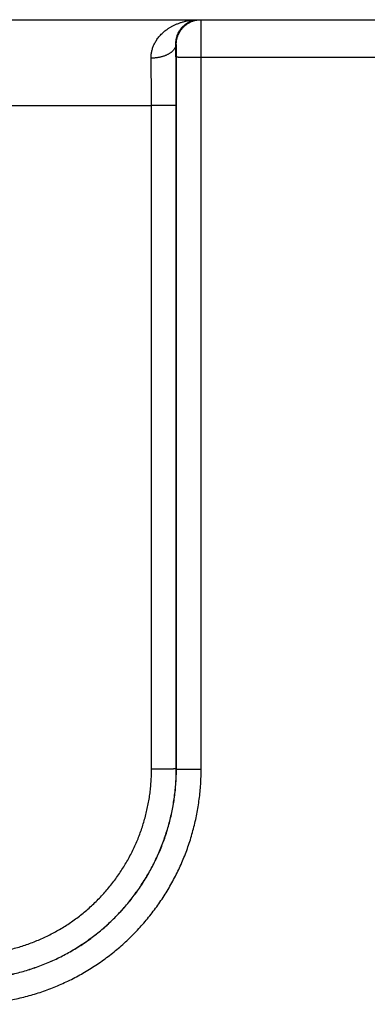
# Model space of a CAD drawing. Header units: inches. Extents: x 0 to 34, y 0 to 22.
# Tile 22 of 105: x 14.894 to 15.175, y 10.166 to 10.961. Entities that reach past the tile are written whole.
import ezdxf

# ---------------------------------------------------------------- set-up
doc = ezdxf.new("R2010")
doc.units = ezdxf.units.IN
doc.header["$LTSCALE"] = 1.87
doc.header["$MEASUREMENT"] = 0
doc.layers.get('0').update_dxf_attribs({"linetype": 'CONTINUOUS'})

msp = doc.modelspace()

# ---------------------------------------------------------------- linework, layer by layer
at = {"color": 7, "linetype": 'CONTINUOUS'}
for p, q in [((13.20025, 10.96107), (20.97425, 10.96107)), ((15.02053, 10.94107), (15.02019, 10.94107)), ((15.02062, 10.35565), (15.02071, 10.93099)), ((15.04062, 10.35547), (15.0407, 10.93081)), ((15.0407, 10.93081), (15.28973, 10.93081)), ((14.39998, 10.89169), (15.00045, 10.89169)), ((15.00054, 10.35556), (15.00045, 10.89169)), ((15.02053, 10.35573), (15.02045, 10.89186)), ((15.02062, 10.35565), (15.02053, 10.35573))]:
    msp.add_line(p, q, dxfattribs=at)
for points, knots in [([(15.00019, 10.92996), (15.00018, 10.9304), (15.00019, 10.93128), (15.00028, 10.93261), (15.00044, 10.93396), (15.00068, 10.93531), (15.00101, 10.93669), (15.00142, 10.93807), (15.00192, 10.93947), (15.00251, 10.94087), (15.00321, 10.94229), (15.00402, 10.94371), (15.00493, 10.94512), (15.00597, 10.94653), (15.00712, 10.94793), (15.0084, 10.94931), (15.00981, 10.95066), (15.01136, 10.95197), (15.01303, 10.95324), (15.01485, 10.95445), (15.01679, 10.9556), (15.01886, 10.95667), (15.02106, 10.95765), (15.02337, 10.95852), (15.02579, 10.95929), (15.02829, 10.95993), (15.03087, 10.96043), (15.03351, 10.9608), (15.03619, 10.96102), (15.03799, 10.96107), (15.03889, 10.96107)], [0, 0, 0, 0, 0.023889, 0.048038, 0.072552, 0.097528, 0.123058, 0.149231, 0.176129, 0.203824, 0.232397, 0.261934, 0.292513, 0.324198, 0.357064, 0.391186, 0.426611, 0.463377, 0.501536, 0.541098, 0.582044, 0.624367, 0.668012, 0.712891, 0.758907, 0.8059, 0.85368, 0.902064, 0.950892, 1, 1, 1, 1]), ([(15.02019, 10.94107), (15.02018, 10.94145), (15.02018, 10.94223), (15.02025, 10.9434), (15.0204, 10.94461), (15.02062, 10.94584), (15.02093, 10.9471), (15.02134, 10.94837), (15.02185, 10.94966), (15.02247, 10.95095), (15.0232, 10.95224), (15.02406, 10.9535), (15.02504, 10.95472), (15.02615, 10.95589), (15.02739, 10.95699), (15.02876, 10.958), (15.03024, 10.9589), (15.03183, 10.95967), (15.03351, 10.96028), (15.03526, 10.96074), (15.03706, 10.96101), (15.03828, 10.96107), (15.03889, 10.96107)], [0, 0, 0, 0, 0.03742, 0.075926, 0.115635, 0.156655, 0.199084, 0.242967, 0.288349, 0.335237, 0.383624, 0.433551, 0.484972, 0.537871, 0.592172, 0.647772, 0.704568, 0.762393, 0.821085, 0.880367, 0.940055, 1, 1, 1, 1]), ([(15.02053, 10.94107), (15.02053, 10.94145), (15.02055, 10.9422), (15.02065, 10.94331), (15.0208, 10.94443), (15.02102, 10.94553), (15.0213, 10.94661), (15.02164, 10.94768), (15.02204, 10.94873), (15.0225, 10.94976), (15.02302, 10.95075), (15.02359, 10.95172), (15.02421, 10.95265), (15.02489, 10.95355), (15.02561, 10.95441), (15.02638, 10.95522), (15.0272, 10.95599), (15.02805, 10.95672), (15.02895, 10.95739), (15.02988, 10.95802), (15.03085, 10.95859), (15.03185, 10.9591), (15.03287, 10.95956), (15.03392, 10.95996), (15.03499, 10.9603), (15.03608, 10.96058), (15.03718, 10.9608), (15.03812, 10.96093), (15.03869, 10.96099), (15.0389, 10.96101)], [0, 0, 0, 0, 0.037678, 0.075355, 0.113033, 0.15071, 0.188388, 0.226065, 0.263742, 0.301419, 0.339096, 0.376773, 0.414449, 0.452125, 0.489801, 0.527477, 0.565152, 0.602827, 0.640502, 0.678176, 0.71585, 0.753524, 0.791197, 0.828871, 0.866544, 0.904217, 0.941889, 0.979562, 1, 1, 1, 1]), ([(15.0389, 10.96101), (15.03907, 10.96102), (15.03961, 10.96106), (15.04016, 10.96107), (15.04053, 10.96107)], [0, 0, 0, 0, 0.313887, 1, 1, 1, 1]), ([(15.0407, 10.93081), (15.0407, 10.93132), (15.0407, 10.93234), (15.0407, 10.93386), (15.0407, 10.93538), (15.0407, 10.93688), (15.0407, 10.93837), (15.0407, 10.93984), (15.04069, 10.94129), (15.04069, 10.94271), (15.04069, 10.9441), (15.04068, 10.94546), (15.04068, 10.94678), (15.04067, 10.94806), (15.04067, 10.9493), (15.04066, 10.95049), (15.04066, 10.95163), (15.04065, 10.95271), (15.04064, 10.95374), (15.04064, 10.95471), (15.04063, 10.95562), (15.04062, 10.95646), (15.04061, 10.95724), (15.04061, 10.95795), (15.0406, 10.95859), (15.04059, 10.95916), (15.04058, 10.95966), (15.04057, 10.96008), (15.04057, 10.96043), (15.04055, 10.96069), (15.04056, 10.9609), (15.04053, 10.96099), (15.04054, 10.96107), (15.04053, 10.96107)], [0, 0, 0, 0, 0.050477, 0.100839, 0.150955, 0.200694, 0.249927, 0.29854, 0.346428, 0.39347, 0.439517, 0.484436, 0.528125, 0.570483, 0.611386, 0.650711, 0.688361, 0.72425, 0.758281, 0.790345, 0.820355, 0.84825, 0.873974, 0.897466, 0.918666, 0.93751, 0.953942, 0.967919, 0.979408, 0.98838, 0.994809, 0.998679, 1, 1, 1, 1]), ([(15.02019, 10.94107), (15.02018, 10.94087), (15.02015, 10.94045), (15.02004, 10.93984), (15.01987, 10.93922), (15.01964, 10.93861), (15.01935, 10.93802), (15.01899, 10.93743), (15.01858, 10.93685), (15.01812, 10.93628), (15.0176, 10.93573), (15.01702, 10.9352), (15.0164, 10.93468), (15.01572, 10.93419), (15.01499, 10.93371), (15.01422, 10.93326), (15.01341, 10.93284), (15.01256, 10.93243), (15.01167, 10.93206), (15.01074, 10.93171), (15.00978, 10.93139), (15.00879, 10.93111), (15.00777, 10.93085), (15.00673, 10.93062), (15.00567, 10.93043), (15.0046, 10.93027), (15.00351, 10.93014), (15.00241, 10.93004), (15.0013, 10.92998), (15.00056, 10.92997), (15.00019, 10.92996)], [0, 0, 0, 0, 0.024935, 0.050105, 0.075671, 0.101784, 0.128576, 0.156166, 0.184649, 0.214103, 0.244588, 0.276145, 0.308797, 0.342554, 0.377412, 0.413354, 0.45035, 0.488362, 0.527343, 0.567237, 0.607981, 0.649506, 0.691737, 0.734595, 0.777995, 0.821851, 0.866072, 0.910567, 0.955241, 1, 1, 1, 1]), ([(15.02045, 10.89186), (15.02045, 10.89302), (15.02045, 10.89533), (15.02045, 10.89879), (15.02044, 10.90225), (15.02043, 10.9057), (15.02042, 10.90912), (15.02041, 10.91252), (15.02039, 10.91589), (15.02037, 10.91923), (15.02035, 10.92252), (15.02033, 10.92576), (15.02031, 10.92895), (15.02028, 10.93208), (15.02025, 10.93514), (15.02022, 10.93813), (15.0202, 10.9401), (15.02019, 10.94107)], [0, 0, 0, 0, 0.070465, 0.140908, 0.21121, 0.281252, 0.350913, 0.420072, 0.488609, 0.556405, 0.623333, 0.689269, 0.754095, 0.817692, 0.879946, 0.940747, 1, 1, 1, 1]), ([(15.02071, 10.93099), (15.02071, 10.9312), (15.02071, 10.93164), (15.02071, 10.93228), (15.0207, 10.93293), (15.0207, 10.93357), (15.0207, 10.9342), (15.02069, 10.93482), (15.02069, 10.93542), (15.02068, 10.93601), (15.02068, 10.93657), (15.02067, 10.9371), (15.02066, 10.93762), (15.02066, 10.9381), (15.02065, 10.93855), (15.02064, 10.93897), (15.02063, 10.93936), (15.02062, 10.93971), (15.02061, 10.94002), (15.0206, 10.94029), (15.02059, 10.94053), (15.02058, 10.94072), (15.02057, 10.94087), (15.02056, 10.94098), (15.02055, 10.94103), (15.02054, 10.94107), (15.02053, 10.94107)], [0, 0, 0, 0, 0.064207, 0.128547, 0.192679, 0.256249, 0.318902, 0.380289, 0.440067, 0.497926, 0.553635, 0.606992, 0.657783, 0.705765, 0.750703, 0.792388, 0.830643, 0.865319, 0.896299, 0.923466, 0.94666, 0.965732, 0.980598, 0.991227, 0.997633, 1, 1, 1, 1]), ([(15.02071, 10.93099), (15.02072, 10.93098), (15.02078, 10.93098), (15.02089, 10.93096), (15.02106, 10.93096), (15.02129, 10.93095), (15.02159, 10.93094), (15.02194, 10.93093), (15.02235, 10.93092), (15.02281, 10.93091), (15.02333, 10.9309), (15.02391, 10.93089), (15.02453, 10.93089), (15.02521, 10.93088), (15.02593, 10.93087), (15.0267, 10.93086), (15.02751, 10.93086), (15.02836, 10.93085), (15.02925, 10.93085), (15.03018, 10.93084), (15.03114, 10.93083), (15.03212, 10.93083), (15.03314, 10.93083), (15.03418, 10.93082), (15.03523, 10.93082), (15.03631, 10.93082), (15.03739, 10.93081), (15.03849, 10.93081), (15.0396, 10.93081), (15.04033, 10.93081), (15.0407, 10.93081)], [0, 0, 0, 0, 0.002552, 0.008148, 0.016787, 0.028448, 0.043096, 0.060687, 0.081167, 0.104473, 0.130533, 0.159269, 0.19059, 0.224402, 0.2606, 0.299072, 0.339701, 0.382361, 0.426922, 0.473245, 0.521189, 0.570606, 0.621344, 0.673248, 0.726156, 0.779907, 0.834335, 0.889273, 0.944551, 1, 1, 1, 1]), ([(15.00045, 10.89169), (15.00045, 10.89265), (15.00045, 10.89458), (15.00045, 10.89747), (15.00044, 10.90035), (15.00043, 10.90322), (15.00042, 10.90606), (15.0004, 10.90888), (15.00039, 10.91167), (15.00037, 10.91442), (15.00034, 10.91714), (15.00032, 10.9198), (15.00029, 10.92242), (15.00026, 10.92499), (15.00023, 10.9275), (15.0002, 10.92915), (15.00019, 10.92996)], [0, 0, 0, 0, 0.075696, 0.15126, 0.22655, 0.301435, 0.375787, 0.449475, 0.52237, 0.594343, 0.66527, 0.735028, 0.803498, 0.870561, 0.936102, 1, 1, 1, 1]), ([(15.02045, 10.89186), (15.02044, 10.89185), (15.02038, 10.89185), (15.02027, 10.89184), (15.0201, 10.89183), (15.01986, 10.89182), (15.01957, 10.89181), (15.01922, 10.8918), (15.01881, 10.89179), (15.01835, 10.89178), (15.01783, 10.89178), (15.01725, 10.89177), (15.01663, 10.89176), (15.01595, 10.89175), (15.01523, 10.89174), (15.01446, 10.89174), (15.01365, 10.89173), (15.01279, 10.89172), (15.0119, 10.89172), (15.01098, 10.89171), (15.01002, 10.89171), (15.00903, 10.8917), (15.00802, 10.8917), (15.00698, 10.8917), (15.00593, 10.89169), (15.00485, 10.89169), (15.00376, 10.89169), (15.00267, 10.89169), (15.00156, 10.89169), (15.00082, 10.89168), (15.00045, 10.89168)], [0, 0, 0, 0, 0.002552, 0.008148, 0.016787, 0.028448, 0.043096, 0.060687, 0.081167, 0.104472, 0.130533, 0.159268, 0.19059, 0.224402, 0.260599, 0.299072, 0.3397, 0.382361, 0.426921, 0.473244, 0.521189, 0.570606, 0.621344, 0.673247, 0.726156, 0.779907, 0.834335, 0.889272, 0.944551, 1, 1, 1, 1]), ([(14.85058, 10.18573), (14.85248, 10.18573), (14.85627, 10.1858), (14.86194, 10.18608), (14.86761, 10.18656), (14.87325, 10.18722), (14.87887, 10.18807), (14.88445, 10.18911), (14.89, 10.19034), (14.89551, 10.19175), (14.90096, 10.19334), (14.90636, 10.19511), (14.91169, 10.19707), (14.91696, 10.1992), (14.92215, 10.2015), (14.92726, 10.20398), (14.93229, 10.20663), (14.93722, 10.20944), (14.94206, 10.21242), (14.9468, 10.21555), (14.95142, 10.21885), (14.95594, 10.22229), (14.96033, 10.22588), (14.96461, 10.22962), (14.96876, 10.2335), (14.97277, 10.23752), (14.97665, 10.24167), (14.98039, 10.24594), (14.98398, 10.25034), (14.98743, 10.25485), (14.99072, 10.25948), (14.99386, 10.26422), (14.99683, 10.26906), (14.99964, 10.27399), (15.00229, 10.27902), (15.00477, 10.28413), (15.00707, 10.28933), (15.0092, 10.2946), (15.01116, 10.29993), (15.01293, 10.30533), (15.01453, 10.31079), (15.01593, 10.3163), (15.01716, 10.32185), (15.0182, 10.32744), (15.01905, 10.33306), (15.01971, 10.3387), (15.02019, 10.34437), (15.02047, 10.35005), (15.02053, 10.35384), (15.02053, 10.35573)], [0, 0, 0, 0, 0.02129, 0.042574, 0.063855, 0.085133, 0.106409, 0.127686, 0.148963, 0.170242, 0.191522, 0.212802, 0.234081, 0.255356, 0.276627, 0.297896, 0.319166, 0.340436, 0.361705, 0.382972, 0.404239, 0.425506, 0.446773, 0.468038, 0.489302, 0.510566, 0.53183, 0.553097, 0.574367, 0.595638, 0.616909, 0.638181, 0.659454, 0.68073, 0.702005, 0.723281, 0.744558, 0.765839, 0.787125, 0.808412, 0.829699, 0.850985, 0.87227, 0.893554, 0.914838, 0.936124, 0.957412, 0.978704, 1, 1, 1, 1]), ([(14.85058, 10.20556), (14.85229, 10.20556), (14.85571, 10.20562), (14.86083, 10.20588), (14.86593, 10.20632), (14.87102, 10.20693), (14.87608, 10.20771), (14.88111, 10.20867), (14.88611, 10.20979), (14.89106, 10.21109), (14.89597, 10.21256), (14.90082, 10.21419), (14.90562, 10.21599), (14.91035, 10.21795), (14.91501, 10.22007), (14.9196, 10.22235), (14.9241, 10.22478), (14.92852, 10.22737), (14.93285, 10.2301), (14.93708, 10.23298), (14.94122, 10.23601), (14.94524, 10.23917), (14.94916, 10.24247), (14.95296, 10.2459), (14.95664, 10.24946), (14.9602, 10.25314), (14.96363, 10.25695), (14.96693, 10.26086), (14.97009, 10.26489), (14.97312, 10.26902), (14.976, 10.27326), (14.97873, 10.27759), (14.98132, 10.28201), (14.98375, 10.28652), (14.98603, 10.2911), (14.98815, 10.29577), (14.99011, 10.3005), (14.99191, 10.3053), (14.99354, 10.31015), (14.99501, 10.31506), (14.9963, 10.32002), (14.99743, 10.32502), (14.99839, 10.33005), (14.99917, 10.33511), (14.99978, 10.3402), (15.00022, 10.34531), (15.00048, 10.35043), (15.00054, 10.35385), (15.00054, 10.35556)], [0, 0, 0, 0, 0.021763, 0.043519, 0.065268, 0.087009, 0.108742, 0.13047, 0.152198, 0.173931, 0.195667, 0.217408, 0.239149, 0.260886, 0.282619, 0.30435, 0.326081, 0.347813, 0.369545, 0.391277, 0.413009, 0.434742, 0.456475, 0.478207, 0.499939, 0.521671, 0.543404, 0.565138, 0.586873, 0.608609, 0.630344, 0.652079, 0.673816, 0.695554, 0.71729, 0.739027, 0.76077, 0.782517, 0.804265, 0.826009, 0.847749, 0.869485, 0.891221, 0.912962, 0.934712, 0.956469, 0.978232, 1, 1, 1, 1]), ([(14.85061, 10.1857), (14.85251, 10.1857), (14.8563, 10.18576), (14.86197, 10.18605), (14.86764, 10.18652), (14.87328, 10.18718), (14.8789, 10.18804), (14.88449, 10.18907), (14.89004, 10.1903), (14.89555, 10.19171), (14.901, 10.1933), (14.9064, 10.19508), (14.91174, 10.19703), (14.91701, 10.19916), (14.9222, 10.20146), (14.92731, 10.20394), (14.93234, 10.20659), (14.93728, 10.2094), (14.94212, 10.21238), (14.94685, 10.21551), (14.95148, 10.2188), (14.956, 10.22225), (14.9604, 10.22584), (14.96467, 10.22958), (14.96882, 10.23346), (14.97284, 10.23747), (14.97672, 10.24162), (14.98046, 10.2459), (14.98405, 10.25029), (14.9875, 10.25481), (14.99079, 10.25944), (14.99393, 10.26417), (14.9969, 10.26901), (14.99972, 10.27394), (15.00236, 10.27897), (15.00484, 10.28408), (15.00715, 10.28927), (15.00928, 10.29454), (15.01123, 10.29987), (15.01301, 10.30527), (15.0146, 10.31073), (15.01601, 10.31623), (15.01724, 10.32178), (15.01828, 10.32737), (15.01913, 10.33299), (15.01979, 10.33863), (15.02027, 10.34429), (15.02056, 10.34997), (15.02062, 10.35375), (15.02062, 10.35565)], [0, 0, 0, 0, 0.021286, 0.04257, 0.063855, 0.08514, 0.106425, 0.127711, 0.148996, 0.170283, 0.191569, 0.212854, 0.234134, 0.255411, 0.276689, 0.297967, 0.319243, 0.340516, 0.361789, 0.383062, 0.404334, 0.425602, 0.446869, 0.468135, 0.489402, 0.51067, 0.531939, 0.553207, 0.574474, 0.595743, 0.617014, 0.638287, 0.659558, 0.680829, 0.702103, 0.723378, 0.744653, 0.765927, 0.787204, 0.808483, 0.829765, 0.851045, 0.872326, 0.893605, 0.914885, 0.936164, 0.957442, 0.97872, 1, 1, 1, 1]), ([(14.85062, 10.16553), (14.85264, 10.16553), (14.85669, 10.16559), (14.86276, 10.16588), (14.86883, 10.16637), (14.87488, 10.16705), (14.88091, 10.16793), (14.88691, 10.16899), (14.89287, 10.17025), (14.89879, 10.1717), (14.90466, 10.17334), (14.91047, 10.17517), (14.91622, 10.17718), (14.92191, 10.17937), (14.92752, 10.18175), (14.93305, 10.1843), (14.9385, 10.18703), (14.94385, 10.18994), (14.94911, 10.19301), (14.95427, 10.19625), (14.95933, 10.19965), (14.96427, 10.20322), (14.96909, 10.20694), (14.97379, 10.21081), (14.97837, 10.21484), (14.98281, 10.219), (14.98712, 10.22331), (14.99129, 10.22775), (14.99531, 10.23233), (14.99919, 10.23703), (15.00291, 10.24185), (15.00647, 10.24679), (15.00988, 10.25184), (15.01312, 10.257), (15.01619, 10.26226), (15.0191, 10.26761), (15.02183, 10.27306), (15.02439, 10.27859), (15.02676, 10.2842), (15.02896, 10.28988), (15.03097, 10.29563), (15.0328, 10.30144), (15.03444, 10.30731), (15.03589, 10.31323), (15.03715, 10.31919), (15.03821, 10.32519), (15.03909, 10.33121), (15.03977, 10.33726), (15.04026, 10.34333), (15.04055, 10.3494), (15.04062, 10.35345), (15.04062, 10.35547)], [0, 0, 0, 0, 0.020337, 0.040707, 0.061101, 0.081511, 0.10193, 0.12235, 0.142765, 0.163179, 0.183599, 0.204024, 0.224445, 0.24486, 0.265273, 0.28569, 0.306108, 0.326524, 0.346938, 0.367352, 0.387767, 0.408182, 0.428596, 0.449009, 0.469421, 0.489834, 0.510246, 0.530659, 0.551071, 0.571483, 0.591895, 0.612309, 0.632722, 0.653134, 0.673545, 0.693957, 0.714372, 0.734785, 0.755195, 0.775605, 0.796021, 0.81644, 0.836855, 0.857264, 0.877674, 0.898089, 0.918502, 0.938907, 0.959297, 0.979664, 1, 1, 1, 1]), ([(15.02053, 10.35573), (15.02052, 10.35572), (15.02046, 10.35572), (15.02035, 10.35571), (15.02018, 10.3557), (15.01995, 10.35569), (15.01965, 10.35568), (15.0193, 10.35567), (15.01889, 10.35566), (15.01843, 10.35566), (15.01791, 10.35565), (15.01733, 10.35564), (15.01671, 10.35563), (15.01603, 10.35562), (15.01531, 10.35562), (15.01454, 10.35561), (15.01373, 10.3556), (15.01288, 10.3556), (15.01199, 10.35559), (15.01106, 10.35558), (15.0101, 10.35558), (15.00912, 10.35557), (15.0081, 10.35557), (15.00706, 10.35557), (15.00601, 10.35556), (15.00493, 10.35556), (15.00385, 10.35556), (15.00275, 10.35556), (15.00164, 10.35556), (15.00091, 10.35556), (15.00054, 10.35556)], [0, 0, 0, 0, 0.002552, 0.008148, 0.016787, 0.028448, 0.043096, 0.060687, 0.081166, 0.104472, 0.130533, 0.159268, 0.19059, 0.224401, 0.260599, 0.299071, 0.3397, 0.38236, 0.426921, 0.473244, 0.521188, 0.570606, 0.621344, 0.673247, 0.726156, 0.779907, 0.834335, 0.889273, 0.944551, 1, 1, 1, 1]), ([(15.02062, 10.35565), (15.02063, 10.35564), (15.02069, 10.35564), (15.0208, 10.35562), (15.02097, 10.35562), (15.02121, 10.35561), (15.0215, 10.3556), (15.02185, 10.35559), (15.02226, 10.35558), (15.02272, 10.35557), (15.02325, 10.35556), (15.02382, 10.35555), (15.02444, 10.35555), (15.02512, 10.35554), (15.02584, 10.35553), (15.02661, 10.35552), (15.02742, 10.35552), (15.02828, 10.35551), (15.02917, 10.3555), (15.03009, 10.3555), (15.03105, 10.35549), (15.03204, 10.35549), (15.03305, 10.35548), (15.03409, 10.35548), (15.03514, 10.35548), (15.03622, 10.35548), (15.03731, 10.35547), (15.0384, 10.35547), (15.03951, 10.35547), (15.04025, 10.35547), (15.04062, 10.35547)], [0, 0, 0, 0, 0.002552, 0.008148, 0.016787, 0.028448, 0.043096, 0.060686, 0.081166, 0.104471, 0.130532, 0.159267, 0.190588, 0.2244, 0.260597, 0.299069, 0.339698, 0.382358, 0.426918, 0.473242, 0.521186, 0.570603, 0.621342, 0.673245, 0.726154, 0.779905, 0.834333, 0.889272, 0.944551, 1, 1, 1, 1])]:
    msp.add_open_spline(points, degree=3, knots=knots, dxfattribs=at)

doc.saveas('drawing.dxf')
